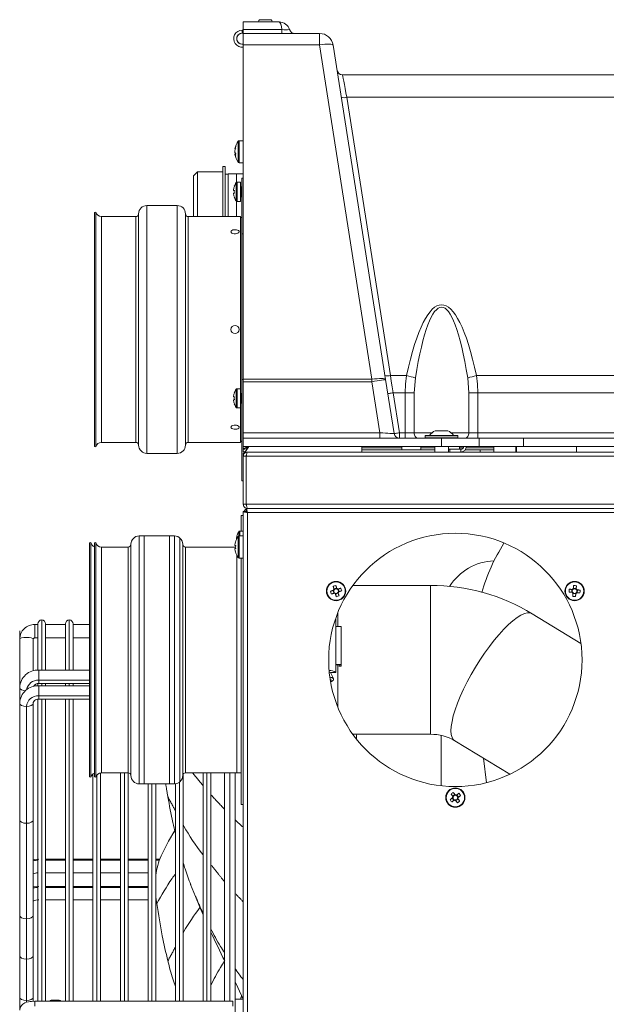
# Model space of a CAD drawing. Header units: centimetres. Extents: x 22052 to 56535, y 76485 to 78519.
# Tile 10 of 236: x 26927 to 26959, y 78283 to 78336. Entities that reach past the tile are written whole.
import ezdxf

# ---------------------------------------------------------------- set-up
doc = ezdxf.new("R2010")
doc.units = ezdxf.units.CM
doc.layers.add('IS_Gaz', color=40, linetype='Continuous', lineweight=40)
doc.layers.add('IS_Opis', color=250, linetype='Continuous', lineweight=9)

# ---------------------------------------------------------------- blocks, each defined once
blk = doc.blocks.new('robutprzód')
at = {"layer": 'IS_Gaz', "color": 18, "lineweight": 5, "true_color": 0x000000}
for p, q in [((69506.333, 3141.43), (69506.333, 3101.83)), ((69506.483, 3101.787), (69506.483, 3141.43)), ((69508.233, 3101.787), (69508.233, 3141.35)), ((69508.383, 3101.787), (69508.383, 3141.369)), ((69508.383, 3141.35), (69508.383, 3101.837)), ((69508.533, 3141.369), (69508.533, 3101.83)), ((69504.181, 3110.202), (69504.181, 3137.286)), ((69505.633, 3110.202), (69505.633, 3137.286)), ((69505.833, 3137.286), (69505.833, 3111.854)), ((69506.133, 3137.286), (69506.133, 3111.854)), ((69503.558, 3110.147), (69503.558, 3136.927)), ((69492.633, 3105.285), (69492.633, 3126.455)), ((69493.451, 3126.455), (69493.451, 3105.439)), ((69506.333, 3113.78), (69506.133, 3113.78)), ((69511.29, 3113.77), (69511.281, 3113.667)), ((69511.443, 3113.803), (69511.34, 3113.812)), ((69511.477, 3113.65), (69511.486, 3113.753)), ((69513.284, 3113.94), (69512.206, 3112.171)), ((69511.323, 3113.616), (69511.426, 3113.607)), ((69505.833, 3111.854), (69505.833, 3110.246)), ((69506.133, 3111.854), (69505.833, 3111.854)), ((69506.133, 3111.854), (69506.133, 3110.246)), ((69506.133, 3111.605), (69506.333, 3111.605)), ((69506.133, 3111.58), (69506.333, 3111.58)), ((69516.817, 3109.361), (69518.035, 3111.36)), ((69506.133, 3110.78), (69506.179, 3110.78)), ((69506.179, 3110.78), (69506.253, 3110.78)), ((69506.179, 3109.774), (69506.179, 3110.78)), ((69506.253, 3110.28), (69506.253, 3110.78)), ((69506.253, 3110.78), (69506.333, 3110.78)), ((69517.453, 3110.404), (69518.341, 3110.514)), ((69504.181, 3109.872), (69504.181, 3110.202)), ((69504.181, 3110.202), (69505.633, 3110.202)), ((69505.633, 3109.872), (69505.633, 3110.202)), ((69505.833, 3110.202), (69505.633, 3110.202)), ((69505.833, 3108.88), (69505.833, 3110.246)), ((69505.833, 3110.246), (69506.133, 3110.246)), ((69506.133, 3108.88), (69506.133, 3110.246)), ((69506.333, 3110.28), (69506.253, 3110.28)), ((69506.253, 3109.74), (69506.253, 3110.28)), ((69504.181, 3109.872), (69503.645, 3109.83)), ((69505.633, 3109.872), (69504.181, 3109.872)), ((69505.633, 3109.224), (69505.633, 3109.872)), ((69505.733, 3108.895), (69505.733, 3109.46)), ((69505.823, 3109.47), (69505.743, 3109.47)), ((69505.743, 3108.896), (69505.743, 3109.47)), ((69505.823, 3108.896), (69505.823, 3109.47)), ((69506.233, 3109.53), (69506.133, 3109.53)), ((69506.179, 3109.53), (69506.179, 3109.668)), ((69506.233, 3109.18), (69506.233, 3109.58)), ((69506.333, 3109.58), (69506.233, 3109.58)), ((69518.868, 3109.489), (69518.784, 3109.429)), ((69518.993, 3109.395), (69518.933, 3109.479)), ((69505.558, 3108.886), (69505.558, 3109.102)), ((69505.559, 3108.886), (69505.559, 3109.107)), ((69505.729, 3108.891), (69505.729, 3109.317)), ((69506.333, 3109.13), (69506.133, 3109.13)), ((69506.233, 3109.18), (69506.333, 3109.18)), ((69506.233, 3109.13), (69506.233, 3109.18)), ((69516.782, 3109.318), (69516.817, 3109.361)), ((69518.773, 3109.364), (69518.833, 3109.28)), ((69518.899, 3109.27), (69518.982, 3109.33)), ((69505.558, 3108.657), (69505.558, 3108.886)), ((69505.559, 3108.653), (69505.559, 3108.886)), ((69505.729, 3108.443), (69505.729, 3108.891)), ((69505.733, 3108.3), (69505.733, 3108.895)), ((69505.743, 3108.29), (69505.743, 3108.896)), ((69505.823, 3108.29), (69505.823, 3108.896)), ((69505.833, 3108.88), (69505.833, 3101.68)), ((69505.833, 3108.88), (69506.133, 3108.88)), ((69506.133, 3108.88), (69506.133, 3101.68)), ((69516.625, 3108.862), (69518.454, 3108.862)), ((69505.633, 3107.887), (69505.633, 3108.536)), ((69506.133, 3108.63), (69506.333, 3108.63)), ((69506.179, 3108.125), (69506.179, 3108.63)), ((69506.253, 3105.98), (69506.253, 3108.63)), ((69511.183, 3108.479), (69511.183, 3105.655)), ((69511.183, 3108.479), (69516.583, 3108.479)), ((69516.583, 3105.655), (69516.583, 3108.479)), ((69505.743, 3108.29), (69505.823, 3108.29)), ((69506.253, 3108.125), (69506.133, 3108.125)), ((69503.558, 3107.021), (69503.558, 3107.612)), ((69503.645, 3107.929), (69504.181, 3107.887)), ((69504.181, 3107.887), (69505.633, 3107.887)), ((69504.181, 3107.887), (69504.181, 3107.557)), ((69505.633, 3107.557), (69505.633, 3107.887)), ((69504.181, 3107.124), (69504.181, 3107.557)), ((69505.633, 3107.557), (69504.181, 3107.557)), ((69504.181, 3107.124), (69505.633, 3107.351)), ((69505.633, 3107.351), (69505.633, 3107.557)), ((69505.833, 3107.557), (69505.633, 3107.557)), ((69505.833, 3107.351), (69505.633, 3107.351)), ((69506.133, 3107.435), (69506.253, 3107.435)), ((69506.179, 3105.98), (69506.179, 3107.435)), ((69493.451, 3105.439), (69503.558, 3107.021)), ((69503.702, 3106.846), (69505.664, 3107.153)), ((69491.556, 3104.946), (69503.702, 3106.846)), ((69505.633, 3106.642), (69503.78, 3106.352)), ((69505.633, 3101.68), (69505.633, 3106.642)), ((69505.833, 3106.642), (69505.633, 3106.642)), ((69503.693, 3106.352), (69491.546, 3104.452)), ((69503.693, 3101.68), (69503.693, 3106.352)), ((69503.693, 3106.352), (69503.78, 3106.352)), ((69503.78, 3106.352), (69503.78, 3101.68)), ((69506.333, 3105.98), (69506.133, 3105.98)), ((69511.404, 3105.158), (69511.305, 3105.129)), ((69511.492, 3105.029), (69511.462, 3105.127)), ((69512.17, 3105.11), (69512.669, 3105.11)), ((69512.669, 3105.035), (69512.669, 3105.235)), ((69512.669, 3105.235), (69514.048, 3105.235)), ((69514.048, 3105.235), (69514.1, 3105.235)), ((69514.048, 3105.035), (69514.048, 3105.235)), ((69514.056, 3105.185), (69514.056, 3105.035)), ((69514.1, 3105.185), (69514.056, 3105.185)), ((69514.056, 3105.11), (69515.596, 3105.11)), ((69511.274, 3105.07), (69511.304, 3104.972)), ((69511.362, 3104.94), (69511.461, 3104.97)), ((69512.371, 3105.035), (69512.374, 3105.035)), ((69512.374, 3105.035), (69512.669, 3105.035)), ((69512.669, 3105.035), (69514.048, 3105.035)), ((69514.048, 3105.035), (69514.343, 3105.035)), ((69514.562, 3104.951), (69514.338, 3104.844)), ((69514.343, 3105.035), (69514.343, 3104.847)), ((69491.133, 3104.452), (69491.546, 3104.452)), ((69491.133, 3101.68), (69491.133, 3104.452)), ((69491.546, 3104.452), (69491.546, 3101.68)), ((69490.713, 3101.68), (69490.713, 3102.98)), ((69490.993, 3103.075), (69491.133, 3103.075)), ((69490.993, 3101.68), (69490.993, 3103.075)), ((69490.633, 3102.27), (69490.633, 3102.69)), ((69490.993, 3101.68), (69490.713, 3101.68)), ((69491.133, 3101.68), (69490.993, 3101.68)), ((69491.013, 3101.68), (69491.013, 3101.64)), ((69491.123, 3101.64), (69491.013, 3101.64)), ((69491.123, 3101.68), (69491.123, 3101.64)), ((69491.546, 3101.68), (69491.133, 3101.68)), ((69503.693, 3101.68), (69491.546, 3101.68)), ((69491.633, 3101.68), (69491.633, 3101.64)), ((69495.028, 3101.68), (69495.028, 3101.525)), ((69495.11, 3101.525), (69495.028, 3101.525)), ((69495.828, 3101.525), (69495.11, 3101.525)), ((69495.828, 3101.525), (69495.828, 3101.68)), ((69496.228, 3101.68), (69496.228, 3101.43)), ((69496.383, 3101.68), (69496.383, 3101.63)), ((69496.383, 3101.63), (69498.405, 3101.63)), ((69497.233, 3101.58), (69496.533, 3101.58)), ((69496.533, 3101.58), (69496.533, 3101.451)), ((69496.708, 3101.63), (69496.708, 3101.6)), ((69496.708, 3101.6), (69497.058, 3101.6)), ((69497.058, 3101.6), (69497.058, 3101.63)), ((69497.233, 3101.451), (69497.233, 3101.58)), ((69504.033, 3101.58), (69497.783, 3101.58)), ((69499.833, 3101.58), (69497.783, 3101.58)), ((69497.783, 3101.58), (69497.783, 3099.68)), ((69497.783, 3101.58), (69497.783, 3099.68)), ((69498.405, 3101.63), (69498.405, 3101.68)), ((69498.405, 3101.63), (69498.955, 3101.63)), ((69503.144, 3101.63), (69498.955, 3101.63)), ((69504.033, 3101.58), (69499.833, 3101.58)), ((69503.144, 3101.63), (69503.694, 3101.63)), ((69503.78, 3101.68), (69503.693, 3101.68)), ((69503.694, 3101.68), (69503.694, 3101.63)), ((69503.694, 3101.63), (69507.383, 3101.63)), ((69505.633, 3101.68), (69503.78, 3101.68)), ((69504.733, 3101.58), (69504.033, 3101.58)), ((69504.033, 3101.58), (69504.033, 3101.451)), ((69504.208, 3101.63), (69504.208, 3101.6)), ((69504.208, 3101.6), (69504.558, 3101.6)), ((69504.558, 3101.6), (69504.558, 3101.63)), ((69505.983, 3101.58), (69504.733, 3101.58)), ((69505.983, 3101.58), (69504.733, 3101.58)), ((69504.733, 3101.451), (69504.733, 3101.58)), ((69505.833, 3101.68), (69505.633, 3101.68)), ((69506.133, 3101.68), (69505.833, 3101.68)), ((69505.983, 3099.68), (69505.983, 3101.58)), ((69505.983, 3099.68), (69505.983, 3101.58)), ((69506.133, 3101.68), (69506.223, 3101.68)), ((69506.333, 3101.68), (69506.333, 3101.83)), ((69506.374, 3101.68), (69506.489, 3101.68)), ((69506.483, 3101.787), (69508.233, 3101.787)), ((69506.483, 3101.68), (69506.483, 3101.78)), ((69506.483, 3101.78), (69508.233, 3101.78)), ((69506.483, 3101.68), (69508.233, 3101.68)), ((69507.383, 3101.63), (69507.383, 3101.68)), ((69508.233, 3101.68), (69508.233, 3101.78)), ((69552.676, 3101.68), (69508.49, 3101.68)), ((69552.633, 3101.83), (69508.533, 3101.83)), ((69508.633, 3101.68), (69508.633, 3101.6)), ((69509.203, 3101.6), (69508.633, 3101.6)), ((69509.203, 3101.68), (69509.203, 3101.551)), ((69509.383, 3101.551), (69509.203, 3101.551)), ((69509.383, 3101.521), (69509.219, 3101.521)), ((69509.383, 3101.68), (69509.383, 3101.525)), ((69510.183, 3101.525), (69509.383, 3101.525)), ((69510.183, 3101.525), (69510.183, 3101.68)), ((69519.133, 3101.6), (69510.183, 3101.6)), ((69517.983, 3099.58), (69517.983, 3101.6)), ((69519.133, 3101.6), (69519.133, 3101.68)), ((69526.203, 3101.68), (69526.203, 3101.38)), ((69495.122, 3101.496), (69495.043, 3101.496)), ((69495.813, 3101.496), (69495.122, 3101.496)), ((69495.44, 3101.377), (69495.39, 3101.377)), ((69495.44, 3101.377), (69495.466, 3101.377)), ((69495.529, 3101.377), (69495.522, 3101.377)), ((69496.54, 3101.43), (69496.228, 3101.43)), ((69496.228, 3101.13), (69496.228, 3101.43)), ((69497.233, 3101.451), (69496.533, 3101.451)), ((69497.217, 3101.421), (69496.549, 3101.421)), ((69496.832, 3101.328), (69496.796, 3101.328)), ((69496.832, 3101.355), (69496.832, 3101.328)), ((69496.935, 3101.328), (69496.935, 3101.355)), ((69496.97, 3101.328), (69496.935, 3101.328)), ((69497.783, 3101.43), (69497.226, 3101.43)), ((69504.733, 3101.451), (69504.033, 3101.451)), ((69504.717, 3101.421), (69504.049, 3101.421)), ((69504.332, 3101.328), (69504.296, 3101.328)), ((69504.332, 3101.355), (69504.332, 3101.328)), ((69504.435, 3101.328), (69504.435, 3101.355)), ((69504.47, 3101.328), (69504.435, 3101.328)), ((69510.168, 3101.496), (69509.398, 3101.496)), ((69509.502, 3101.428), (69509.466, 3101.428)), ((69509.502, 3101.434), (69509.502, 3101.428)), ((69509.732, 3101.377), (69509.696, 3101.377)), ((69509.732, 3101.403), (69509.732, 3101.377)), ((69509.783, 3101.401), (69509.783, 3099.58)), ((69509.783, 3101.401), (69509.783, 3099.58)), ((69509.835, 3101.377), (69509.835, 3101.403)), ((69509.87, 3101.377), (69509.835, 3101.377)), ((69517.983, 3101.45), (69510.096, 3101.45)), ((69517.983, 3099.58), (69517.983, 3101.45)), ((69530.482, 3101.38), (69517.983, 3101.38)), ((69517.983, 3101.19), (69526.28, 3101.19)), ((69526.28, 3101.305), (69526.28, 3094.105)), ((69526.461, 3101.305), (69526.28, 3101.305)), ((69495.968, 3101.02), (69497.783, 3101.02)), ((69495.968, 3101.02), (69495.968, 3100.94)), ((69495.968, 3100.94), (69497.783, 3100.94)), ((69496.153, 3100.94), (69496.153, 3100.02)), ((69497.783, 3101.13), (69496.228, 3101.13)), ((69496.238, 3101.13), (69496.238, 3101.02)), ((69517.983, 3101), (69526.28, 3101)), ((69526.28, 3100.5), (69517.983, 3100.5)), ((69517.983, 3100.36), (69526.28, 3100.36)), ((69517.983, 3100.22), (69526.28, 3100.22)), ((69496.153, 3100.02), (69497.783, 3100.02)), ((69496.153, 3100.02), (69496.303, 3099.87)), ((69497.783, 3099.87), (69496.303, 3099.87)), ((69522.043, 3099.768), (69522.475, 3099.938)), ((69506.083, 3099.58), (69497.683, 3099.58)), ((69499.783, 3099.58), (69497.683, 3099.58)), ((69505.983, 3099.68), (69497.783, 3099.68)), ((69499.833, 3099.68), (69497.783, 3099.68)), ((69506.083, 3099.58), (69499.783, 3099.58)), ((69505.983, 3099.68), (69499.833, 3099.68)), ((69509.479, 3099.38), (69518.287, 3099.38)), ((69515.983, 3099.48), (69509.683, 3099.48)), ((69515.933, 3099.58), (69509.783, 3099.58)), ((69517.983, 3099.58), (69515.933, 3099.58)), ((69518.083, 3099.48), (69515.983, 3099.48)), ((69526.28, 3099.5), (69518.023, 3099.5)), ((69506.383, 3099.28), (69497.383, 3099.28)), ((69497.383, 3099.28), (69497.383, 3098.18)), ((69497.383, 3099.28), (69497.383, 3098.18)), ((69499.633, 3099.28), (69497.383, 3099.28)), ((69506.383, 3099.28), (69499.633, 3099.28)), ((69506.383, 3098.18), (69506.383, 3099.28)), ((69506.383, 3098.18), (69506.383, 3099.28)), ((69516.133, 3099.18), (69509.383, 3099.18)), ((69509.383, 3099.18), (69509.383, 3098.08)), ((69518.383, 3099.18), (69516.133, 3099.18)), ((69518.323, 3099.36), (69526.28, 3099.36)), ((69518.38, 3099.22), (69526.28, 3099.22)), ((69518.383, 3098.08), (69518.383, 3099.18)), ((69518.383, 3099), (69509.383, 3099)), ((69509.383, 3099), (69509.383, 3097.9)), ((69518.383, 3097.9), (69518.383, 3099)), ((69526.28, 3098.5), (69518.383, 3098.5)), ((69518.383, 3098.36), (69526.28, 3098.36)), ((69521.122, 3098.649), (69521.122, 3098.5)), ((69521.155, 3098.5), (69521.155, 3098.637)), ((69521.612, 3098.5), (69521.612, 3098.514)), ((69522.599, 3098.5), (69522.599, 3098.52)), ((69506.383, 3098.18), (69497.383, 3098.18)), ((69499.633, 3098.18), (69497.383, 3098.18)), ((69506.383, 3098.18), (69499.633, 3098.18)), ((69516.133, 3098.08), (69509.383, 3098.08)), ((69518.383, 3098.08), (69516.133, 3098.08)), ((69518.383, 3098.22), (69526.28, 3098.22)), ((69521.122, 3098.22), (69521.122, 3097.5)), ((69521.155, 3097.5), (69521.155, 3098.22)), ((69521.612, 3097.5), (69521.612, 3098.22)), ((69522.109, 3098.22), (69522.109, 3097.5)), ((69522.142, 3097.5), (69522.142, 3098.22)), ((69522.599, 3097.5), (69522.599, 3098.22)), ((69506.083, 3097.88), (69497.683, 3097.88)), ((69499.783, 3097.88), (69497.683, 3097.88)), ((69497.783, 3097.78), (69497.783, 3096.525)), ((69497.783, 3097.78), (69497.783, 3096.525)), ((69505.983, 3097.78), (69497.783, 3097.78)), ((69499.833, 3097.78), (69497.783, 3097.78)), ((69506.083, 3097.88), (69499.783, 3097.88)), ((69505.983, 3097.78), (69499.833, 3097.78)), ((69505.983, 3096.525), (69505.983, 3097.78)), ((69505.983, 3096.525), (69505.983, 3097.78)), ((69518.383, 3097.9), (69509.383, 3097.9)), ((69518.083, 3097.6), (69509.683, 3097.6)), ((69517.983, 3097.5), (69509.783, 3097.5)), ((69509.783, 3097.5), (69509.783, 3096.525)), ((69509.783, 3097.5), (69509.783, 3096.525)), ((69526.28, 3097.5), (69517.983, 3097.5)), ((69517.983, 3096.525), (69517.983, 3097.5)), ((69517.983, 3096.525), (69517.983, 3097.5)), ((69517.983, 3097.36), (69526.28, 3097.36)), ((69517.983, 3097.22), (69526.28, 3097.22)), ((69521.122, 3097.22), (69521.122, 3096.5)), ((69521.155, 3096.5), (69521.155, 3097.22)), ((69521.612, 3096.5), (69521.612, 3097.22)), ((69522.109, 3097.22), (69522.109, 3096.5)), ((69522.142, 3096.5), (69522.142, 3097.22)), ((69522.599, 3096.5), (69522.599, 3097.22)), ((69505.983, 3096.525), (69497.783, 3096.525)), ((69499.833, 3096.525), (69497.783, 3096.525)), ((69505.983, 3096.525), (69499.833, 3096.525)), ((69515.933, 3096.525), (69509.783, 3096.525)), ((69517.983, 3096.525), (69515.933, 3096.525)), ((69506.143, 3096.329), (69497.623, 3096.329)), ((69499.753, 3096.329), (69497.623, 3096.329)), ((69497.623, 3096.329), (69497.633, 3096.28)), ((69497.623, 3096.329), (69497.633, 3096.28)), ((69506.133, 3096.28), (69497.633, 3096.28)), ((69499.758, 3096.28), (69497.633, 3096.28)), ((69506.143, 3096.329), (69499.753, 3096.329)), ((69506.133, 3096.28), (69499.758, 3096.28)), ((69506.133, 3096.28), (69506.143, 3096.329)), ((69506.133, 3096.28), (69506.143, 3096.329)), ((69516.013, 3096.329), (69509.623, 3096.329)), ((69509.623, 3096.329), (69509.633, 3096.28)), ((69516.008, 3096.28), (69509.633, 3096.28)), ((69518.133, 3096.28), (69516.008, 3096.28)), ((69518.143, 3096.329), (69516.013, 3096.329)), ((69526.28, 3096.5), (69517.983, 3096.5)), ((69518.027, 3096.22), (69526.28, 3096.22)), ((69518.07, 3096.36), (69526.28, 3096.36)), ((69518.133, 3096.28), (69518.143, 3096.329)), ((69521.122, 3096.22), (69521.122, 3095.5)), ((69521.155, 3095.5), (69521.155, 3096.22)), ((69521.612, 3095.5), (69521.612, 3096.22)), ((69522.109, 3096.22), (69522.109, 3095.5)), ((69522.142, 3095.5), (69522.142, 3096.22)), ((69522.599, 3095.5), (69522.599, 3096.22)), ((69518.143, 3096.149), (69509.623, 3096.149)), ((69509.623, 3096.149), (69509.633, 3096.1)), ((69518.133, 3096.1), (69509.633, 3096.1)), ((69512.596, 3096.1), (69512.596, 3095.5)), ((69513.078, 3095.5), (69513.078, 3096.1)), ((69513.086, 3095.5), (69513.086, 3096.1)), ((69514.25, 3096.1), (69514.25, 3094.255)), ((69514.617, 3094.255), (69514.617, 3096.1)), ((69514.74, 3094.255), (69514.74, 3096.1)), ((69514.82, 3096.1), (69514.82, 3094.255)), ((69515.187, 3094.255), (69515.187, 3096.1)), ((69515.31, 3094.255), (69515.31, 3096.1)), ((69518.133, 3096.1), (69518.143, 3096.149)), ((69514.25, 3095.5), (69512.573, 3095.5)), ((69514.82, 3095.5), (69514.74, 3095.5)), ((69526.28, 3095.5), (69515.31, 3095.5)), ((69512.433, 3095.36), (69514.25, 3095.36)), ((69512.573, 3095.22), (69514.25, 3095.22)), ((69512.596, 3095.22), (69512.596, 3094.5)), ((69513.078, 3094.5), (69513.078, 3095.22)), ((69513.086, 3094.5), (69513.086, 3095.22)), ((69514.74, 3095.36), (69514.82, 3095.36)), ((69514.74, 3095.22), (69514.82, 3095.22)), ((69515.31, 3095.36), (69526.28, 3095.36)), ((69515.31, 3095.22), (69526.28, 3095.22)), ((69521.122, 3095.22), (69521.122, 3094.5)), ((69521.155, 3094.5), (69521.155, 3095.22)), ((69521.612, 3094.5), (69521.612, 3095.22)), ((69522.109, 3095.22), (69522.109, 3094.5)), ((69522.142, 3094.5), (69522.142, 3095.22)), ((69522.599, 3094.5), (69522.599, 3095.22)), ((69526.235, 3094.998), (69526.245, 3094.698)), ((69526.235, 3094.998), (69526.28, 3094.998)), ((69514.25, 3094.5), (69512.573, 3094.5)), ((69514.82, 3094.5), (69514.74, 3094.5)), ((69526.28, 3094.5), (69515.31, 3094.5)), ((69526.245, 3094.698), (69526.28, 3094.698)), ((69512.433, 3094.36), (69514.25, 3094.36)), ((69512.573, 3094.22), (69514.249, 3094.22)), ((69512.596, 3094.22), (69512.596, 3094.105)), ((69513.078, 3094.105), (69512.596, 3094.105)), ((69513.078, 3094.105), (69513.078, 3094.22)), ((69513.086, 3094.105), (69513.078, 3094.105)), ((69513.086, 3094.105), (69513.086, 3094.22)), ((69514.278, 3094.05), (69513.131, 3094.05)), ((69514.25, 3094.255), (69514.617, 3094.255)), ((69514.617, 3094.255), (69514.74, 3094.255)), ((69514.727, 3094.22), (69514.811, 3094.22)), ((69514.74, 3094.36), (69514.82, 3094.36)), ((69514.82, 3094.255), (69515.187, 3094.255)), ((69515.187, 3094.255), (69515.31, 3094.255)), ((69515.299, 3094.22), (69526.28, 3094.22)), ((69515.31, 3094.36), (69526.28, 3094.36)), ((69519.694, 3094.05), (69515.455, 3094.05)), ((69523.158, 3094.05), (69519.694, 3094.05)), ((69524.623, 3094.05), (69523.158, 3094.05)), ((69526.126, 3094.05), (69524.623, 3094.05)), ((69526.282, 3094.05), (69526.126, 3094.05)), ((69526.461, 3094.105), (69526.28, 3094.105)), ((69519.816, 3093.805), (69515.577, 3093.805)), ((69523.28, 3093.805), (69519.816, 3093.805)), ((69524.746, 3093.805), (69523.28, 3093.805)), ((69526.248, 3093.805), (69524.746, 3093.805)), ((69526.318, 3093.805), (69526.248, 3093.805)), ((69514.885, 3093.56), (69512.833, 3093.56)), ((69514.885, 3093.56), (69515.061, 3093.56)), ((69515.455, 3093.56), (69515.061, 3093.56)), ((69515.455, 3093.56), (69515.631, 3093.56)), ((69526.602, 3093.56), (69515.631, 3093.56))]:
    blk.add_line(p, q, dxfattribs=at)
at = {"layer": 'IS_Gaz', "color": 18, "lineweight": 5, "true_color": 0x000000, "flags": 128}
for points in [[(69511.182, 3113.675), (69511.196, 3113.674), (69511.209, 3113.673), (69511.223, 3113.672), (69511.237, 3113.671), (69511.25, 3113.67), (69511.264, 3113.668), (69511.278, 3113.667), (69511.292, 3113.666)], [(69511.301, 3113.769), (69511.287, 3113.77), (69511.273, 3113.771), (69511.259, 3113.772), (69511.246, 3113.773), (69511.232, 3113.775), (69511.218, 3113.776), (69511.205, 3113.777), (69511.191, 3113.778)], [(69511.32, 3113.767), (69511.319, 3113.767), (69511.303, 3113.768), (69511.301, 3113.769)], [(69511.339, 3113.801), (69511.339, 3113.799), (69511.338, 3113.783), (69511.338, 3113.782)], [(69511.349, 3113.911), (69511.348, 3113.897), (69511.347, 3113.884), (69511.345, 3113.87), (69511.344, 3113.856), (69511.343, 3113.842), (69511.342, 3113.829), (69511.341, 3113.815), (69511.339, 3113.801)], [(69511.44, 3113.773), (69511.44, 3113.774), (69511.442, 3113.79), (69511.442, 3113.792)], [(69511.442, 3113.792), (69511.443, 3113.806), (69511.444, 3113.82), (69511.446, 3113.834), (69511.447, 3113.847), (69511.448, 3113.861), (69511.449, 3113.875), (69511.45, 3113.888), (69511.451, 3113.902)], [(69511.474, 3113.754), (69511.472, 3113.754), (69511.456, 3113.755), (69511.455, 3113.755)], [(69511.584, 3113.744), (69511.571, 3113.745), (69511.557, 3113.746), (69511.543, 3113.748), (69511.53, 3113.749), (69511.516, 3113.75), (69511.502, 3113.751), (69511.488, 3113.752), (69511.474, 3113.754)], [(69511.292, 3113.666), (69511.294, 3113.666), (69511.31, 3113.664), (69511.311, 3113.664)], [(69511.324, 3113.628), (69511.323, 3113.614), (69511.322, 3113.6), (69511.321, 3113.586), (69511.32, 3113.572), (69511.318, 3113.558), (69511.317, 3113.545), (69511.316, 3113.531), (69511.315, 3113.518)], [(69511.326, 3113.647), (69511.326, 3113.645), (69511.325, 3113.63), (69511.324, 3113.628)], [(69511.417, 3113.509), (69511.419, 3113.522), (69511.42, 3113.536), (69511.421, 3113.549), (69511.422, 3113.563), (69511.423, 3113.577), (69511.425, 3113.591), (69511.426, 3113.605), (69511.427, 3113.619)], [(69511.427, 3113.619), (69511.427, 3113.621), (69511.428, 3113.636), (69511.429, 3113.638)], [(69511.446, 3113.653), (69511.448, 3113.652), (69511.463, 3113.651), (69511.465, 3113.651)], [(69511.465, 3113.651), (69511.479, 3113.65), (69511.493, 3113.648), (69511.507, 3113.647), (69511.521, 3113.646), (69511.535, 3113.645), (69511.548, 3113.644), (69511.562, 3113.643), (69511.575, 3113.641)], [(69512.206, 3112.171), (69512.179, 3112.102), (69512.175, 3112.005), (69512.203, 3111.891), (69512.26, 3111.764), (69512.347, 3111.623), (69512.462, 3111.471), (69512.603, 3111.31), (69512.77, 3111.142), (69512.959, 3110.968), (69513.169, 3110.793), (69513.395, 3110.617), (69513.637, 3110.442), (69513.89, 3110.272), (69514.151, 3110.109), (69514.417, 3109.954), (69514.684, 3109.81), (69514.948, 3109.678), (69515.207, 3109.56), (69515.457, 3109.458), (69515.695, 3109.373), (69515.917, 3109.306), (69516.121, 3109.259), (69516.304, 3109.231), (69516.463, 3109.222), (69516.597, 3109.234), (69516.704, 3109.266), (69516.782, 3109.318)], [(69503.558, 3110.147), (69503.865, 3110.189), (69504.181, 3110.202)], [(69505.833, 3109.739), (69505.829, 3109.765), (69505.818, 3109.79), (69505.799, 3109.813), (69505.775, 3109.833), (69505.744, 3109.849), (69505.71, 3109.862), (69505.672, 3109.869), (69505.633, 3109.872)], [(69518.726, 3109.51), (69518.734, 3109.499), (69518.742, 3109.488), (69518.75, 3109.477), (69518.758, 3109.465), (69518.766, 3109.454), (69518.774, 3109.443), (69518.783, 3109.431), (69518.791, 3109.42)], [(69518.791, 3109.42), (69518.792, 3109.418), (69518.801, 3109.406), (69518.802, 3109.405)], [(69518.874, 3109.48), (69518.866, 3109.491), (69518.858, 3109.503), (69518.85, 3109.514), (69518.842, 3109.525), (69518.834, 3109.537), (69518.826, 3109.548), (69518.818, 3109.559), (69518.81, 3109.57)], [(69518.885, 3109.465), (69518.885, 3109.466), (69518.876, 3109.478), (69518.874, 3109.48)], [(69518.924, 3109.472), (69518.922, 3109.471), (69518.909, 3109.462), (69518.908, 3109.461)], [(69519.013, 3109.536), (69519.002, 3109.529), (69518.991, 3109.521), (69518.98, 3109.513), (69518.969, 3109.505), (69518.958, 3109.497), (69518.946, 3109.488), (69518.935, 3109.48), (69518.924, 3109.472)], [(69518.968, 3109.377), (69518.969, 3109.378), (69518.982, 3109.387), (69518.984, 3109.388)], [(69518.984, 3109.388), (69518.995, 3109.397), (69519.006, 3109.405), (69519.018, 3109.413), (69519.029, 3109.421), (69519.04, 3109.429), (69519.051, 3109.437), (69519.062, 3109.445), (69519.073, 3109.453)], [(69518.783, 3109.371), (69518.771, 3109.363), (69518.76, 3109.354), (69518.749, 3109.346), (69518.737, 3109.338), (69518.726, 3109.33), (69518.715, 3109.322), (69518.704, 3109.314), (69518.693, 3109.306)], [(69518.753, 3109.223), (69518.764, 3109.231), (69518.775, 3109.239), (69518.786, 3109.247), (69518.797, 3109.255), (69518.809, 3109.263), (69518.82, 3109.271), (69518.831, 3109.279), (69518.843, 3109.287)], [(69518.798, 3109.382), (69518.797, 3109.381), (69518.784, 3109.372), (69518.783, 3109.371)], [(69518.843, 3109.287), (69518.844, 3109.288), (69518.857, 3109.297), (69518.858, 3109.298)], [(69518.881, 3109.295), (69518.882, 3109.293), (69518.891, 3109.281), (69518.892, 3109.279)], [(69518.892, 3109.279), (69518.9, 3109.268), (69518.908, 3109.256), (69518.916, 3109.245), (69518.924, 3109.234), (69518.933, 3109.223), (69518.941, 3109.211), (69518.948, 3109.2), (69518.956, 3109.189)], [(69518.976, 3109.339), (69518.974, 3109.341), (69518.965, 3109.353), (69518.964, 3109.355)], [(69519.04, 3109.249), (69519.032, 3109.26), (69519.024, 3109.271), (69519.016, 3109.283), (69519.008, 3109.294), (69519, 3109.305), (69518.992, 3109.316), (69518.984, 3109.328), (69518.976, 3109.339)], [(69505.833, 3108.02), (69505.829, 3107.994), (69505.818, 3107.969), (69505.799, 3107.946), (69505.775, 3107.926), (69505.744, 3107.91), (69505.71, 3107.898), (69505.672, 3107.89), (69505.633, 3107.887)], [(69504.181, 3107.557), (69503.87, 3107.57), (69503.558, 3107.612)], [(69505.664, 3107.153), (69505.663, 3107.157), (69505.662, 3107.168), (69505.659, 3107.186), (69505.655, 3107.211), (69505.65, 3107.241), (69505.645, 3107.275), (69505.639, 3107.312), (69505.633, 3107.351)], [(69503.558, 3107.021), (69503.765, 3107.055), (69503.972, 3107.089), (69504.181, 3107.124)], [(69504.212, 3106.926), (69504.211, 3106.93), (69504.21, 3106.941), (69504.207, 3106.959), (69504.203, 3106.984), (69504.198, 3107.014), (69504.193, 3107.048), (69504.187, 3107.085), (69504.181, 3107.124)], [(69505.633, 3106.642), (69505.639, 3106.742), (69505.645, 3106.838), (69505.65, 3106.926), (69505.655, 3107.003), (69505.659, 3107.067), (69505.662, 3107.114), (69505.663, 3107.143), (69505.664, 3107.153)], [(69503.693, 3106.352), (69503.68, 3106.447), (69503.671, 3106.538), (69503.666, 3106.623), (69503.665, 3106.697), (69503.669, 3106.758), (69503.676, 3106.805), (69503.688, 3106.834), (69503.702, 3106.846)], [(69503.78, 3106.352), (69503.765, 3106.449), (69503.75, 3106.541), (69503.737, 3106.627), (69503.725, 3106.702), (69503.715, 3106.763), (69503.708, 3106.809), (69503.704, 3106.837), (69503.702, 3106.846)], [(69492.633, 3105.285), (69492.648, 3105.288), (69492.693, 3105.297), (69492.766, 3105.31), (69492.865, 3105.329), (69492.987, 3105.352), (69493.128, 3105.379), (69493.285, 3105.408), (69493.451, 3105.439)], [(69511.277, 3105.223), (69511.281, 3105.211), (69511.285, 3105.197), (69511.289, 3105.184), (69511.293, 3105.171), (69511.297, 3105.158), (69511.301, 3105.145), (69511.305, 3105.131), (69511.309, 3105.118)], [(69511.309, 3105.118), (69511.309, 3105.116), (69511.314, 3105.101), (69511.314, 3105.099)], [(69511.407, 3105.147), (69511.403, 3105.161), (69511.399, 3105.174), (69511.395, 3105.188), (69511.391, 3105.201), (69511.387, 3105.214), (69511.383, 3105.227), (69511.379, 3105.24), (69511.376, 3105.253)], [(69511.413, 3105.129), (69511.413, 3105.13), (69511.408, 3105.145), (69511.407, 3105.147)], [(69511.451, 3105.124), (69511.449, 3105.123), (69511.434, 3105.119), (69511.433, 3105.118)], [(69511.557, 3105.156), (69511.544, 3105.152), (69511.531, 3105.148), (69511.518, 3105.144), (69511.505, 3105.14), (69511.492, 3105.136), (69511.478, 3105.132), (69511.465, 3105.128), (69511.451, 3105.124)], [(69514.116, 3105.154), (69514.115, 3105.16), (69514.11, 3105.174), (69514.105, 3105.182), (69514.1, 3105.185)], [(69491.546, 3104.452), (69491.534, 3104.547), (69491.524, 3104.638), (69491.519, 3104.722), (69491.519, 3104.796), (69491.522, 3104.858), (69491.53, 3104.904), (69491.541, 3104.934), (69491.556, 3104.946)], [(69511.285, 3105.074), (69511.272, 3105.07), (69511.258, 3105.066), (69511.245, 3105.062), (69511.232, 3105.058), (69511.219, 3105.054), (69511.205, 3105.05), (69511.192, 3105.046), (69511.179, 3105.042)], [(69511.209, 3104.943), (69511.222, 3104.947), (69511.235, 3104.951), (69511.248, 3104.955), (69511.261, 3104.959), (69511.275, 3104.963), (69511.288, 3104.967), (69511.301, 3104.971), (69511.315, 3104.975)], [(69511.303, 3105.079), (69511.302, 3105.079), (69511.287, 3105.074), (69511.285, 3105.074)], [(69511.315, 3104.975), (69511.317, 3104.976), (69511.332, 3104.98), (69511.333, 3104.981)], [(69511.353, 3104.97), (69511.354, 3104.968), (69511.358, 3104.954), (69511.359, 3104.952)], [(69511.359, 3104.952), (69511.363, 3104.938), (69511.367, 3104.925), (69511.371, 3104.911), (69511.375, 3104.898), (69511.379, 3104.885), (69511.383, 3104.872), (69511.387, 3104.859), (69511.391, 3104.846)], [(69511.457, 3104.981), (69511.457, 3104.983), (69511.452, 3104.998), (69511.452, 3104.999)], [(69511.489, 3104.875), (69511.485, 3104.888), (69511.482, 3104.901), (69511.478, 3104.915), (69511.474, 3104.928), (69511.47, 3104.941), (69511.466, 3104.954), (69511.462, 3104.968), (69511.457, 3104.981)], [(69511.463, 3105.02), (69511.464, 3105.02), (69511.479, 3105.025), (69511.481, 3105.025)], [(69511.481, 3105.025), (69511.495, 3105.029), (69511.508, 3105.033), (69511.521, 3105.037), (69511.535, 3105.041), (69511.548, 3105.045), (69511.561, 3105.049), (69511.574, 3105.053), (69511.587, 3105.057)], [(69514.338, 3104.844), (69514.324, 3104.828), (69514.312, 3104.8)], [(69514.678, 3104.849), (69514.657, 3104.908), (69514.635, 3104.938), (69514.601, 3104.956), (69514.564, 3104.951), (69514.56, 3104.949)], [(69514.621, 3104.895), (69514.602, 3104.85), (69514.597, 3104.835)], [(69514.676, 3104.848), (69514.665, 3104.878), (69514.644, 3104.906), (69514.622, 3104.896), (69514.621, 3104.895)], [(69498.26, 3101.38), (69498.264, 3101.429), (69498.275, 3101.473), (69498.293, 3101.507), (69498.316, 3101.526), (69498.341, 3101.529), (69498.366, 3101.514), (69498.387, 3101.485), (69498.402, 3101.444), (69498.409, 3101.395), (69498.408, 3101.345), (69498.397, 3101.299), (69498.38, 3101.262), (69498.357, 3101.238), (69498.332, 3101.23), (69498.307, 3101.239), (69498.286, 3101.263), (69498.27, 3101.301), (69498.261, 3101.348), (69498.26, 3101.38)], [(69505.356, 3101.38), (69505.361, 3101.429), (69505.374, 3101.473), (69505.393, 3101.507), (69505.417, 3101.526), (69505.442, 3101.529), (69505.466, 3101.514), (69505.486, 3101.485), (69505.5, 3101.444), (69505.506, 3101.395), (69505.505, 3101.345), (69505.495, 3101.299), (69505.479, 3101.262), (69505.458, 3101.238), (69505.433, 3101.23), (69505.408, 3101.239), (69505.386, 3101.263), (69505.368, 3101.301), (69505.358, 3101.348), (69505.356, 3101.38)], [(69525.568, 3101.38), (69525.776, 3101.482), (69526.2, 3101.68)], [(69522.475, 3099.938), (69522.866, 3100.099), (69523.143, 3100.22)], [(69520.077, 3099.193), (69520.469, 3098.96), (69520.997, 3098.698)], [(69513.131, 3094.05), (69513.107, 3094.031), (69513.086, 3093.978), (69513.072, 3093.898), (69513.067, 3093.805), (69513.072, 3093.711), (69513.086, 3093.631), (69513.107, 3093.578), (69513.131, 3093.56)], [(69513.131, 3094.051), (69513.122, 3094.051), (69513.107, 3094.059), (69513.097, 3094.069), (69513.092, 3094.078), (69513.089, 3094.086), (69513.087, 3094.097), (69513.086, 3094.105)], [(69515.455, 3094.052), (69515.433, 3094.052), (69515.397, 3094.068), (69515.36, 3094.102), (69515.337, 3094.138), (69515.322, 3094.173), (69515.312, 3094.218), (69515.31, 3094.255)], [(69515.577, 3093.805), (69515.568, 3093.898), (69515.541, 3093.978), (69515.501, 3094.031), (69515.455, 3094.05)], [(69519.816, 3093.805), (69519.807, 3093.898), (69519.78, 3093.978), (69519.741, 3094.031), (69519.694, 3094.05)], [(69521.122, 3094.255), (69521.132, 3094.103), (69521.141, 3094.05)], [(69522.109, 3094.255), (69522.12, 3094.103), (69522.128, 3094.05)], [(69523.28, 3093.805), (69523.271, 3093.898), (69523.245, 3093.978), (69523.205, 3094.031), (69523.158, 3094.05)], [(69524.746, 3093.805), (69524.736, 3093.898), (69524.71, 3093.978), (69524.67, 3094.031), (69524.623, 3094.05)], [(69526.248, 3093.805), (69526.239, 3093.898), (69526.212, 3093.978), (69526.173, 3094.031), (69526.126, 3094.05)], [(69526.28, 3094.105), (69526.285, 3093.987), (69526.289, 3093.944), (69526.3, 3093.875), (69526.316, 3093.81), (69526.34, 3093.744), (69526.38, 3093.675), (69526.432, 3093.62), (69526.502, 3093.579), (69526.587, 3093.56), (69526.602, 3093.562)], [(69514.885, 3093.56), (69514.931, 3093.578), (69514.971, 3093.631), (69514.998, 3093.711), (69515.005, 3093.765)], [(69515.455, 3093.56), (69515.501, 3093.578), (69515.541, 3093.631), (69515.568, 3093.711), (69515.577, 3093.805)], [(69519.694, 3093.56), (69519.741, 3093.578), (69519.78, 3093.631), (69519.807, 3093.711), (69519.816, 3093.805)], [(69523.158, 3093.56), (69523.205, 3093.578), (69523.245, 3093.631), (69523.271, 3093.711), (69523.28, 3093.805)], [(69524.623, 3093.56), (69524.67, 3093.578), (69524.71, 3093.631), (69524.736, 3093.711), (69524.746, 3093.805)], [(69526.126, 3093.56), (69526.173, 3093.578), (69526.212, 3093.631), (69526.239, 3093.711), (69526.248, 3093.805)]]:
    blk.add_lwpolyline(points, dxfattribs=at)
at = {"layer": 'IS_Gaz', "color": 18, "lineweight": 5, "true_color": 0x000000}
for centre, radius in [((69511.383, 3113.71), 0.35), ((69511.383, 3113.71), 0.334), ((69513.883, 3109.38), 4.6), ((69518.883, 3109.38), 0.35), ((69518.883, 3109.38), 0.334), ((69511.383, 3105.049), 0.35), ((69511.383, 3105.049), 0.334), ((69501.883, 3101.38), 0.15)]:
    blk.add_circle(centre, radius, dxfattribs=at)
for centre, radius, start, end in [((69512.513, 3113.612), 1.332, 172.8331, 177.2641), ((69511.383, 3113.71), 0.0851, 137.8071, 212.2893), ((69511.383, 3113.71), 0.101, 115.7507, 144.3458), ((69511.383, 3113.71), 0.0851, 122.2893, 137.8071), ((69511.383, 3113.71), 0.0851, 47.8071, 122.2893), ((69511.285, 3112.58), 1.332, 82.8321, 87.2642), ((69511.383, 3113.71), 0.0851, 32.2893, 47.8071), ((69511.383, 3113.71), 0.101, 25.7507, 54.3458), ((69511.383, 3113.71), 0.0851, 317.8071, 32.2893), ((69510.253, 3113.808), 1.332, 352.8331, 357.2641), ((69511.383, 3113.71), 0.101, 205.7507, 234.3458), ((69511.383, 3113.71), 0.0851, 212.2893, 227.8071), ((69511.481, 3114.839), 1.332, 262.8321, 267.2642), ((69511.383, 3113.71), 0.0851, 227.8071, 302.2893), ((69511.383, 3113.71), 0.101, 295.7507, 324.3458), ((69511.383, 3113.71), 0.0851, 302.2893, 317.8071), ((69518.288, 3108.499), 7.105, 148.8796, 180.1592), ((69513.33, 3116.964), 6.888, 237.6935, 253.9878), ((69512.283, 3110.862), 2, 182.2225, 237.6691), ((69505.954, 3110.633), 2.444, 191.4671, 199.1751), ((69506.133, 3109.58), 0.2, 0, 90), ((69505.743, 3109.46), 0.01, 90, 180), ((69505.823, 3109.46), 0.01, 0, 90), ((69506.133, 3109.58), 0.1, 0, 90), ((69519.544, 3108.459), 1.332, 123.465, 127.898), ((69518.883, 3109.38), 0.101, 156.3838, 184.9789), ((69518.883, 3109.38), 0.0851, 162.9224, 178.4402), ((69518.883, 3109.38), 0.0851, 88.4402, 162.9224), ((69518.883, 3109.38), 0.101, 66.3838, 94.9789), ((69518.883, 3109.38), 0.0851, 72.9224, 88.4402), ((69518.883, 3109.38), 0.0851, 358.4402, 72.9224), ((69518.883, 3109.38), 0.101, 336.3838, 4.9789), ((69517.963, 3108.719), 1.332, 33.4653, 37.8984), ((69505.568, 3109.102), 0.01, 154.5794, 180), ((69506.078, 3108.86), 0.575, 127.3978, 154.5794), ((69505.723, 3109.325), 0.01, 307.3978, 0), ((69518.295, 3108.497), 1.712, 149.7045, 180.6082), ((69519.804, 3110.041), 1.332, 213.4658, 217.8965), ((69518.883, 3109.38), 0.0851, 178.4402, 252.9224), ((69518.883, 3109.38), 0.101, 246.3838, 274.9789), ((69518.883, 3109.38), 0.0851, 252.9224, 268.4402), ((69518.883, 3109.38), 0.0851, 268.4402, 342.9224), ((69518.222, 3110.3), 1.331, 303.464, 307.8983), ((69518.883, 3109.38), 0.0851, 342.9224, 358.4402), ((69505.568, 3108.657), 0.01, 180, 205.4206), ((69506.078, 3108.899), 0.575, 205.4206, 232.6022), ((69505.723, 3108.435), 0.01, 0, 52.6022), ((69505.743, 3108.3), 0.01, 180, 270), ((69505.823, 3108.3), 0.01, 270, 0), ((69505.954, 3107.126), 2.444, 160.8249, 168.5329), ((69505.633, 3107.351), 0.2, 278.8925, 0), ((69503.262, 3106.927), 0.31, 340.3288, 17.4609), ((69492.433, 3105.285), 0.2, 278.8925, 0), ((69493.155, 3105.346), 0.31, 340.3293, 17.4587), ((69511.71, 3103.964), 1.332, 104.5462, 108.9793), ((69511.383, 3105.049), 0.101, 137.4652, 166.0604), ((69511.383, 3105.049), 0.0851, 144.0039, 159.5217), ((69511.383, 3105.049), 0.0851, 69.5217, 144.0039), ((69511.383, 3105.049), 0.101, 47.4652, 76.0604), ((69511.383, 3105.049), 0.0851, 54.0039, 69.5217), ((69511.383, 3105.049), 0.0851, 339.5217, 54.0039), ((69510.299, 3104.723), 1.331, 14.5451, 18.9814), ((69514.085, 3105.207), 0.0317, 9.619, 61.5141), ((69491.633, 3104.452), 0.5, 98.8925, 180), ((69512.467, 3105.376), 1.331, 194.5451, 198.9814), ((69511.383, 3105.049), 0.0851, 159.5217, 234.0039), ((69511.383, 3105.049), 0.101, 227.4652, 256.0604), ((69511.383, 3105.049), 0.0851, 234.0039, 249.5217), ((69511.383, 3105.049), 0.0851, 249.5217, 324.0039), ((69511.056, 3106.135), 1.332, 284.5469, 288.9786), ((69511.383, 3105.049), 0.0851, 324.0039, 339.5217), ((69511.383, 3105.049), 0.101, 317.4652, 346.0604), ((69514.602, 3104.816), 0.339, 139.8098, 183.5515), ((69514.733, 3104.811), 0.222, 141.1308, 176.944), ((69491.113, 3102.98), 0.4, 107.4576, 180), ((69490.933, 3103.552), 0.2, 287.4576, 0), ((69488.476, 3103.218), 2.521, 356.7463, 3.2537), ((69490.713, 3102.63), 0.1, 90, 143.1301), ((69490.713, 3102.33), 0.1, 216.8699, 270), ((69506.431, 3102.024), 0.331, 205.8974, 225.1297), ((69506.548, 3101.946), 0.42, 189.0788, 219.3767), ((69491.323, 3101.64), 0.31, 180, 7.4137), ((69491.323, 3101.64), 0.2, 180, 11.537), ((69491.323, 3101.64), 0.2, 168.463, 180), ((69491.323, 3101.64), 0.198, 168.315, 11.685), ((69495.064, 3101.525), 0.036, 180, 233.6416), ((69495.792, 3101.525), 0.036, 306.3584, 0), ((69496.688, 3101.6), 0.02, 270, 0), ((69497.078, 3101.6), 0.02, 180, 270), ((69497.783, 3101.58), 0.05, 0, 90), ((69497.783, 3101.58), 0.05, 0, 90), ((69504.188, 3101.6), 0.02, 270, 0), ((69504.578, 3101.6), 0.02, 180, 270), ((69505.983, 3101.58), 0.05, 90, 180), ((69505.983, 3101.58), 0.05, 90, 180), ((69506.133, 3101.88), 0.1, 304.4248, 305.8166), ((69508.583, 3101.88), 0.2, 208.1745, 241.7378), ((69509.239, 3101.551), 0.036, 180, 236.1695), ((69509.553, 3102.02), 0.6, 236.1695, 250.7104), ((69509.419, 3101.525), 0.036, 180, 233.6416), ((69510.147, 3101.525), 0.036, 306.3584, 0), ((69495.428, 3102.02), 0.65, 233.6416, 261.0688), ((69495.4, 3101.799), 0.428, 247.9062, 260.2955), ((69495.27, 3101.665), 0.264, 263.2154, 276.7846), ((69495.462, 3101.799), 0.428, 247.9069, 260.2949), ((69495.38, 3101.64), 0.269, 282.7916, 298.2058), ((69495.395, 3101.794), 0.423, 279.6643, 287.3904), ((69495.548, 3101.855), 0.454, 264.8288, 275.1712), ((69495.462, 3101.64), 0.269, 282.7892, 298.2065), ((69495.428, 3102.02), 0.65, 278.9312, 306.3584), ((69496.569, 3101.451), 0.036, 180, 236.1695), ((69496.883, 3101.92), 0.6, 236.1695, 250.7104), ((69495.45, 3101.97), 1.38, 333.4656, 333.5583), ((69496.883, 3101.92), 0.598, 250.7372, 261.658), ((69496.883, 3102.018), 0.665, 265.5574, 274.4426), ((69496.883, 3101.92), 0.598, 278.342, 289.2628), ((69498.316, 3101.97), 1.38, 206.4417, 206.5344), ((69496.883, 3101.92), 0.6, 289.2896, 303.8305), ((69497.197, 3101.451), 0.036, 303.8305, 0), ((69504.069, 3101.451), 0.036, 180, 236.1695), ((69504.383, 3101.92), 0.6, 236.1695, 250.7104), ((69503.328, 3101.781), 0.958, 333.4452, 333.5787), ((69504.383, 3101.92), 0.598, 250.7372, 261.658), ((69504.383, 3102.018), 0.665, 265.5573, 274.4427), ((69504.383, 3101.92), 0.598, 278.342, 289.2628), ((69505.438, 3101.781), 0.958, 206.4213, 206.5548), ((69504.383, 3101.92), 0.6, 289.2896, 303.8305), ((69504.697, 3101.451), 0.036, 303.8305, 0), ((69509.8, 3101.232), 0.497, 153.349, 153.6064), ((69509.553, 3102.02), 0.598, 250.7372, 261.658), ((69509.783, 3102.02), 0.65, 233.6416, 252.1374), ((69508.859, 3101.763), 0.81, 333.4236, 333.5698), ((69509.783, 3102.02), 0.648, 252.1649, 262.3032), ((69509.783, 3102.119), 0.718, 265.8857, 274.1143), ((69509.783, 3102.02), 0.648, 277.6968, 287.8351), ((69510.111, 3101.466), 0.144, 206.0922, 206.9144), ((69509.783, 3102.02), 0.65, 287.8626, 306.3584), ((69504.831, 3141.111), 44.808, 294.9949, 296.4868), ((69497.683, 3099.28), 0.3, 90, 180), ((69497.683, 3099.28), 0.3, 90, 180), ((69497.683, 3099.68), 0.1, 270, 0), ((69497.683, 3099.68), 0.1, 270, 0), ((69506.083, 3099.68), 0.1, 180, 270), ((69506.083, 3099.68), 0.1, 180, 270), ((69506.083, 3099.28), 0.3, 0, 90), ((69506.083, 3099.28), 0.3, 0, 90), ((69509.683, 3099.18), 0.3, 90, 180), ((69509.683, 3099.58), 0.1, 270, 0), ((69518.083, 3099.58), 0.1, 180, 270), ((69518.083, 3099.18), 0.3, 0, 90), ((69521.984, 3100.862), 2.378, 245.4867, 263.3503), ((69497.683, 3098.18), 0.3, 180, 270), ((69497.683, 3098.18), 0.3, 180, 270), ((69506.083, 3098.18), 0.3, 270, 0), ((69506.083, 3098.18), 0.3, 270, 0), ((69497.683, 3097.78), 0.1, 0, 90), ((69497.683, 3097.78), 0.1, 0, 90), ((69506.083, 3097.78), 0.1, 90, 180), ((69506.083, 3097.78), 0.1, 90, 180), ((69509.683, 3097.9), 0.3, 180, 270), ((69509.683, 3097.5), 0.1, 0, 90), ((69518.083, 3097.5), 0.1, 90, 180), ((69518.083, 3097.9), 0.3, 270, 0), ((69497.583, 3096.525), 0.2, 281.537, 0), ((69497.583, 3096.525), 0.2, 281.537, 0), ((69506.183, 3096.525), 0.2, 180, 258.463), ((69506.183, 3096.525), 0.2, 180, 258.463), ((69509.583, 3096.525), 0.2, 281.537, 0), ((69518.183, 3096.525), 0.2, 180, 258.463), ((69509.583, 3096.345), 0.2, 281.537, 341.0499), ((69518.183, 3096.345), 0.2, 198.9501, 258.463), ((69512.573, 3095.36), 0.14, 90, 180), ((69512.573, 3095.36), 0.14, 180, 270), ((69526.285, 3095), 0.05, 96.0702, 182), ((69512.573, 3094.36), 0.14, 90, 180), ((69526.295, 3094.7), 0.05, 182, 251.6227), ((69512.573, 3094.36), 0.14, 180, 270), ((69513.132, 3094.097), 0.535, 179.1527, 269.9114), ((69513.132, 3094.104), 0.0541, 179.0224, 268.9919), ((69514.91, 3094.222), 0.661, 177.1622, 267.7669), ((69515.046, 3094.229), 0.429, 176.5224, 259.1486), ((69514.939, 3094.237), 0.2, 174.8516, 242.1903), ((69515.48, 3094.222), 0.661, 177.162, 267.767), ((69515.61, 3094.226), 0.423, 176.1887, 265.5981), ((69521.97, 3094.248), 0.815, 181.9995, 194.0865), ((69522.04, 3094.225), 0.427, 180.7139, 204.264), ((69522.958, 3094.248), 0.815, 181.9995, 194.0865), ((69523.075, 3094.239), 0.476, 178.1048, 203.4072)]:
    blk.add_arc(centre, radius, start, end, dxfattribs=at)
for centre, major_axis, ratio, start_param, end_param in [((69512.331, 3108.88), (11.343, 0), 0.176327, 2.455073, 3.828113), ((69512.418, 3108.88), (11.343, 0), 0.132245, 2.455073, 3.828113), ((69531.533, 3105.18), (18.746, 0), 0.053344, 2.477861, 2.493928), ((69491.113, 3102.98), (0.4, 0), 0.25, 1.875489, 3.141593)]:
    blk.add_ellipse(centre, major_axis=major_axis, ratio=ratio, start_param=start_param, end_param=end_param, dxfattribs=at)
for points, knots in [([(69506.133, 3101.88), (69506.146, 3101.863), (69506.172, 3101.83), (69506.206, 3101.78), (69506.229, 3101.73), (69506.232, 3101.696), (69506.233, 3101.68)], [0, 0, 0, 0, 0.250002, 0.500003, 0.75, 1, 1, 1, 1]), ([(69506.133, 3101.88), (69506.159, 3101.863), (69506.212, 3101.83), (69506.278, 3101.78), (69506.324, 3101.73), (69506.33, 3101.696), (69506.333, 3101.68)], [0, 0, 0, 0, 0.250003, 0.499999, 0.750001, 1, 1, 1, 1]), ([(69506.483, 3101.787), (69506.463, 3101.79), (69506.424, 3101.797), (69506.375, 3101.808), (69506.34, 3101.819), (69506.335, 3101.826), (69506.333, 3101.83)], [0, 0, 0, 0, 0.25001, 0.5, 0.750002, 1, 1, 1, 1]), ([(69506.333, 3101.83), (69506.335, 3101.81), (69506.34, 3101.771), (69506.375, 3101.721), (69506.424, 3101.686), (69506.463, 3101.682), (69506.483, 3101.68)], [0, 0, 0, 0, 0.249998, 0.5, 0.74999, 1, 1, 1, 1]), ([(69506.45, 3101.793), (69506.454, 3101.789), (69506.464, 3101.781), (69506.477, 3101.78), (69506.483, 3101.78)], [0, 0, 0, 0, 0.467093, 1, 1, 1, 1]), ([(69508.233, 3101.787), (69508.253, 3101.791), (69508.292, 3101.799), (69508.342, 3101.812), (69508.376, 3101.824), (69508.381, 3101.832), (69508.383, 3101.837)], [0, 0, 0, 0, 0.249999, 0.500001, 0.75, 1, 1, 1, 1]), ([(69508.383, 3101.83), (69508.381, 3101.81), (69508.376, 3101.771), (69508.342, 3101.721), (69508.292, 3101.686), (69508.253, 3101.682), (69508.233, 3101.68)], [0, 0, 0, 0, 0.25, 0.499999, 0.750001, 1, 1, 1, 1]), ([(69508.269, 3101.794), (69508.269, 3101.794), (69508.265, 3101.789), (69508.252, 3101.782), (69508.24, 3101.78), (69508.233, 3101.78)], [0, 0, 0, 0, 0.004506, 0.502251, 1, 1, 1, 1]), ([(69508.533, 3101.83), (69508.513, 3101.826), (69508.474, 3101.819), (69508.425, 3101.808), (69508.39, 3101.797), (69508.385, 3101.79), (69508.383, 3101.787)], [0, 0, 0, 0, 0.249999, 0.500001, 0.750001, 1, 1, 1, 1]), ([(69508.533, 3101.83), (69508.527, 3101.826), (69508.513, 3101.819), (69508.497, 3101.808), (69508.485, 3101.797), (69508.484, 3101.79), (69508.483, 3101.787)], [0, 0, 0, 0, 0.250003, 0.500005, 0.749998, 1, 1, 1, 1]), ([(69508.49, 3101.68), (69508.494, 3101.682), (69508.501, 3101.686), (69508.512, 3101.721), (69508.522, 3101.771), (69508.53, 3101.81), (69508.533, 3101.83)], [0, 0, 0, 0, 0.25, 0.5, 0.75, 1, 1, 1, 1]), ([(69508.49, 3101.78), (69508.494, 3101.78), (69508.501, 3101.782), (69508.512, 3101.793), (69508.522, 3101.81), (69508.53, 3101.823), (69508.533, 3101.83)], [0, 0, 0, 0, 0.249998, 0.499996, 0.750002, 1, 1, 1, 1]), ([(69525.493, 3101.68), (69525.424, 3101.623), (69525.288, 3101.512), (69525.148, 3101.423), (69525.08, 3101.38)], [0, 0, 0, 0, 0.512493, 1, 1, 1, 1]), ([(69524.51, 3101), (69524.436, 3100.949), (69524.153, 3100.756), (69523.862, 3100.608), (69523.646, 3100.5)], [0, 0, 0, 0, 0.262399, 1, 1, 1, 1]), ([(69524.825, 3101), (69524.9, 3100.949), (69525.188, 3100.756), (69525.485, 3100.608), (69525.704, 3100.5)], [0, 0, 0, 0, 0.2624, 1, 1, 1, 1]), ([(69520.96, 3100.22), (69520.958, 3100.218), (69520.618, 3099.948), (69520.258, 3099.706), (69519.892, 3099.506), (69519.88, 3099.5)], [0, 0, 0, 0, 0.006565, 0.965731, 1, 1, 1, 1]), ([(69522.869, 3100.101), (69523.158, 3099.892), (69523.46, 3099.675), (69523.771, 3099.506), (69523.784, 3099.5)], [0, 0, 0, 0, 0.959038, 1, 1, 1, 1]), ([(69521.253, 3099.5), (69521.327, 3099.521), (69521.597, 3099.598), (69521.858, 3099.701), (69522.048, 3099.775)], [0, 0, 0, 0, 0.273957, 1, 1, 1, 1]), ([(69518.858, 3098.94), (69519.167, 3098.998), (69519.61, 3099.081), (69520.055, 3099.187), (69520.189, 3099.22)], [0, 0, 0, 0, 0.698046, 1, 1, 1, 1]), ([(69521.645, 3099.22), (69521.704, 3099.177), (69522.058, 3098.92), (69522.425, 3098.713), (69522.731, 3098.541)], [0, 0, 0, 0, 0.165285, 1, 1, 1, 1]), ([(69524.814, 3098.94), (69525.035, 3098.998), (69525.351, 3099.081), (69525.652, 3099.187), (69525.743, 3099.22)], [0, 0, 0, 0, 0.697982, 1, 1, 1, 1]), ([(69522.731, 3098.541), (69523.122, 3098.6), (69523.825, 3098.708), (69524.511, 3098.869), (69524.814, 3098.94)], [0, 0, 0, 0, 0.556961, 1, 1, 1, 1]), ([(69522.468, 3098.5), (69522.498, 3098.504), (69522.586, 3098.517), (69522.673, 3098.532), (69522.731, 3098.541)], [0, 0, 0, 0, 0.346613, 1, 1, 1, 1])]:
    blk.add_open_spline(points, degree=3, knots=knots, dxfattribs=at)
for points in [[(69506.223, 3101.78), (69506.223, 3101.68)], [(69506.333, 3101.68), (69506.233, 3101.68)], [(69506.45, 3101.793), (69506.483, 3101.787)], [(69508.383, 3101.787), (69508.483, 3101.787)], [(69508.49, 3101.68), (69508.49, 3101.78)], [(69519.968, 3101.68), (69519.689, 3101.38)], [(69522.674, 3101.68), (69522.352, 3101.38)], [(69526.078, 3101.623), (69526.203, 3101.579)], [(69519.306, 3101), (69518.78, 3100.5)], [(69521.941, 3101), (69521.312, 3100.5)], [(69518.451, 3100.22), (69517.983, 3099.831)], [(69523.1, 3100.22), (69522.478, 3099.95)], [(69526.26, 3100.22), (69526.28, 3100.211)], [(69522.478, 3099.95), (69522.464, 3099.944)], [(69519.368, 3099.22), (69518.858, 3098.94)], [(69524.299, 3099.22), (69524.814, 3098.94)], [(69518.383, 3098.862), (69518.858, 3098.94)]]:
    blk.add_open_spline(points, degree=1, dxfattribs=at)

msp = doc.modelspace()

# ---------------------------------------------------------------- block references
at = {"layer": 'IS_Opis', "xscale": 1.5, "yscale": 1.5, "zscale": 1.5, "rotation": 270}
msp.add_blockref('robutprzód', (22286.399, 182572.37), dxfattribs=at)

doc.saveas('drawing.dxf')
